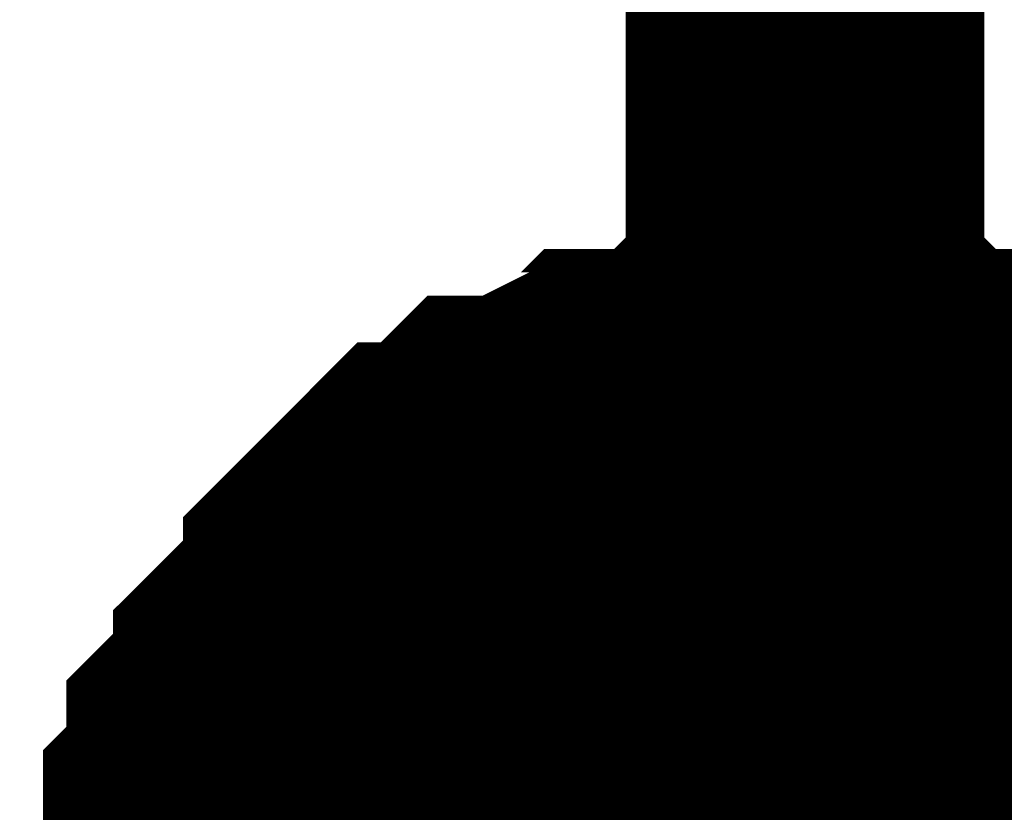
# Model space of a CAD drawing. Header units: inches. Extents: x 0 to 292, y 0 to 193.
# Tile 151 of 256: x 138.301 to 139.125, y 156.699 to 157.362. Entities that reach past the tile are written whole.
import ezdxf

# ---------------------------------------------------------------- set-up
doc = ezdxf.new("R2010")
doc.units = ezdxf.units.IN
doc.layers.add('Sheet', color=255, linetype='Continuous')

msp = doc.modelspace()

# ---------------------------------------------------------------- linework, layer by layer
at = {"layer": 'Sheet'}
for points in [[(138.95792, 156.53314, 0.29972, 0.29972, 0), (138.95792, 157.54668, 0.29972, 0.29972, 0)], [(138.45135, 156.53314, 0.29972, 0.29972, 0), (138.45135, 156.55263, 0.29972, 0.29972, 0), (138.45135, 156.59162, 0.29972, 0.29972, 0), (138.45135, 156.61111, 0.29972, 0.29972, 0), (138.47083, 156.6306, 0.29972, 0.29972, 0), (138.47083, 156.65009, 0.29972, 0.29972, 0), (138.47083, 156.68907, 0.29972, 0.29972, 0), (138.49031, 156.70856, 0.29972, 0.29972, 0), (138.49031, 156.72805, 0.29972, 0.29972, 0), (138.49031, 156.74754, 0.29972, 0.29972, 0), (138.5098, 156.76704, 0.29972, 0.29972, 0), (138.52928, 156.78653, 0.29972, 0.29972, 0), (138.52928, 156.80602, 0.29972, 0.29972, 0), (138.54877, 156.82551, 0.29972, 0.29972, 0), (138.56825, 156.845, 0.29972, 0.29972, 0), (138.58773, 156.86449, 0.29972, 0.29972, 0), (138.58773, 156.88398, 0.29972, 0.29972, 0), (138.60722, 156.90347, 0.29972, 0.29972, 0), (138.6267, 156.92296, 0.29972, 0.29972, 0), (138.64618, 156.94246, 0.29972, 0.29972, 0), (138.66567, 156.94246, 0.29972, 0.29972, 0), (138.68515, 156.96195, 0.29972, 0.29972, 0), (138.70464, 156.98144, 0.29972, 0.29972, 0), (138.72412, 156.98144, 0.29972, 0.29972, 0), (138.76309, 157.00093, 0.29972, 0.29972, 0), (138.78257, 157.00093, 0.29972, 0.29972, 0), (138.80205, 157.02042, 0.29972, 0.29972, 0), (138.82154, 157.02042, 0.29972, 0.29972, 0), (138.86051, 157.02042, 0.29972, 0.29972, 0), (138.87999, 157.03991, 0.29972, 0.29972, 0), (138.89947, 157.03991, 0.29972, 0.29972, 0), (138.93844, 157.03991, 0.29972, 0.29972, 0), (138.95792, 157.03991, 0.29972, 0.29972, 0)], [(138.45135, 156.53314, 0.29972, 0.29972, 0), (138.45135, 156.55263, 0.29972, 0.29972, 0), (138.45135, 156.59162, 0.29972, 0.29972, 0), (138.45135, 156.61111, 0.29972, 0.29972, 0), (138.47083, 156.6306, 0.29972, 0.29972, 0), (138.47083, 156.65009, 0.29972, 0.29972, 0), (138.47083, 156.68907, 0.29972, 0.29972, 0), (138.49031, 156.70856, 0.29972, 0.29972, 0), (138.49031, 156.72805, 0.29972, 0.29972, 0), (138.49031, 156.74754, 0.29972, 0.29972, 0), (138.5098, 156.76704, 0.29972, 0.29972, 0), (138.52928, 156.78653, 0.29972, 0.29972, 0), (138.52928, 156.80602, 0.29972, 0.29972, 0), (138.54877, 156.82551, 0.29972, 0.29972, 0), (138.56825, 156.845, 0.29972, 0.29972, 0), (138.58773, 156.86449, 0.29972, 0.29972, 0), (138.58773, 156.88398, 0.29972, 0.29972, 0), (138.60722, 156.90347, 0.29972, 0.29972, 0), (138.6267, 156.92296, 0.29972, 0.29972, 0), (138.64618, 156.94246, 0.29972, 0.29972, 0), (138.66567, 156.94246, 0.29972, 0.29972, 0), (138.68515, 156.96195, 0.29972, 0.29972, 0), (138.70464, 156.98144, 0.29972, 0.29972, 0), (138.72412, 156.98144, 0.29972, 0.29972, 0), (138.76309, 157.00093, 0.29972, 0.29972, 0), (138.78257, 157.00093, 0.29972, 0.29972, 0), (138.80205, 157.02042, 0.29972, 0.29972, 0), (138.82154, 157.02042, 0.29972, 0.29972, 0), (138.86051, 157.02042, 0.29972, 0.29972, 0), (138.87999, 157.03991, 0.29972, 0.29972, 0), (138.89947, 157.03991, 0.29972, 0.29972, 0), (138.93844, 157.03991, 0.29972, 0.29972, 0), (138.95792, 157.03991, 0.29972, 0.29972, 0)], [(138.45135, 156.53314, 0.29972, 0.29972, 0), (138.45135, 156.55263, 0.29972, 0.29972, 0), (138.45135, 156.59162, 0.29972, 0.29972, 0), (138.45135, 156.61111, 0.29972, 0.29972, 0), (138.47083, 156.6306, 0.29972, 0.29972, 0), (138.47083, 156.65009, 0.29972, 0.29972, 0), (138.47083, 156.68907, 0.29972, 0.29972, 0), (138.49031, 156.70856, 0.29972, 0.29972, 0), (138.49031, 156.72805, 0.29972, 0.29972, 0), (138.49031, 156.74754, 0.29972, 0.29972, 0), (138.5098, 156.76704, 0.29972, 0.29972, 0), (138.52928, 156.78653, 0.29972, 0.29972, 0), (138.52928, 156.80602, 0.29972, 0.29972, 0), (138.54877, 156.82551, 0.29972, 0.29972, 0), (138.56825, 156.845, 0.29972, 0.29972, 0), (138.58773, 156.86449, 0.29972, 0.29972, 0), (138.58773, 156.88398, 0.29972, 0.29972, 0), (138.60722, 156.90347, 0.29972, 0.29972, 0), (138.6267, 156.92296, 0.29972, 0.29972, 0), (138.64618, 156.94246, 0.29972, 0.29972, 0), (138.66567, 156.94246, 0.29972, 0.29972, 0), (138.68515, 156.96195, 0.29972, 0.29972, 0), (138.70464, 156.98144, 0.29972, 0.29972, 0), (138.72412, 156.98144, 0.29972, 0.29972, 0), (138.76309, 157.00093, 0.29972, 0.29972, 0), (138.78257, 157.00093, 0.29972, 0.29972, 0), (138.80205, 157.02042, 0.29972, 0.29972, 0), (138.82154, 157.02042, 0.29972, 0.29972, 0), (138.86051, 157.02042, 0.29972, 0.29972, 0), (138.87999, 157.03991, 0.29972, 0.29972, 0), (138.89947, 157.03991, 0.29972, 0.29972, 0), (138.93844, 157.03991, 0.29972, 0.29972, 0), (138.95792, 157.03991, 0.29972, 0.29972, 0)], [(138.45135, 156.53314, 0.29972, 0.29972, 0), (138.45135, 156.55263, 0.29972, 0.29972, 0), (138.45135, 156.59162, 0.29972, 0.29972, 0), (138.45135, 156.61111, 0.29972, 0.29972, 0), (138.47083, 156.6306, 0.29972, 0.29972, 0), (138.47083, 156.65009, 0.29972, 0.29972, 0), (138.47083, 156.68907, 0.29972, 0.29972, 0), (138.49031, 156.70856, 0.29972, 0.29972, 0), (138.49031, 156.72805, 0.29972, 0.29972, 0), (138.49031, 156.74754, 0.29972, 0.29972, 0), (138.5098, 156.76704, 0.29972, 0.29972, 0), (138.52928, 156.78653, 0.29972, 0.29972, 0), (138.52928, 156.80602, 0.29972, 0.29972, 0), (138.54877, 156.82551, 0.29972, 0.29972, 0), (138.56825, 156.845, 0.29972, 0.29972, 0), (138.58773, 156.86449, 0.29972, 0.29972, 0), (138.58773, 156.88398, 0.29972, 0.29972, 0), (138.60722, 156.90347, 0.29972, 0.29972, 0), (138.6267, 156.92296, 0.29972, 0.29972, 0), (138.64618, 156.94246, 0.29972, 0.29972, 0), (138.66567, 156.94246, 0.29972, 0.29972, 0), (138.68515, 156.96195, 0.29972, 0.29972, 0), (138.70464, 156.98144, 0.29972, 0.29972, 0), (138.72412, 156.98144, 0.29972, 0.29972, 0), (138.76309, 157.00093, 0.29972, 0.29972, 0), (138.78257, 157.00093, 0.29972, 0.29972, 0), (138.80205, 157.02042, 0.29972, 0.29972, 0), (138.82154, 157.02042, 0.29972, 0.29972, 0), (138.86051, 157.02042, 0.29972, 0.29972, 0), (138.87999, 157.03991, 0.29972, 0.29972, 0), (138.89947, 157.03991, 0.29972, 0.29972, 0), (138.93844, 157.03991, 0.29972, 0.29972, 0), (138.95792, 157.03991, 0.29972, 0.29972, 0)], [(138.95792, 157.03991, 0.29972, 0.29972, 0), (138.95792, 157.03991, 0.29972, 0.29972, 0)], [(138.95792, 157.03991, 0.29972, 0.29972, 0), (138.97741, 157.03991, 0.29972, 0.29972, 0), (139.01638, 157.03991, 0.29972, 0.29972, 0), (139.03586, 157.03991, 0.29972, 0.29972, 0), (139.05534, 157.02042, 0.29972, 0.29972, 0), (139.07483, 157.02042, 0.29972, 0.29972, 0), (139.11379, 157.02042, 0.29972, 0.29972, 0), (139.13328, 157.00093, 0.29972, 0.29972, 0), (139.15276, 157.00093, 0.29972, 0.29972, 0), (139.17225, 156.98144, 0.29972, 0.29972, 0), (139.19173, 156.98144, 0.29972, 0.29972, 0), (139.21121, 156.96195, 0.29972, 0.29972, 0), (139.2307, 156.94246, 0.29972, 0.29972, 0), (139.25018, 156.94246, 0.29972, 0.29972, 0), (139.26966, 156.92296, 0.29972, 0.29972, 0), (139.28915, 156.90347, 0.29972, 0.29972, 0)], [(138.95792, 157.03991, 0.29972, 0.29972, 0), (138.95792, 157.03991, 0.29972, 0.29972, 0)], [(138.95792, 157.03991, 0.29972, 0.29972, 0), (138.97741, 157.03991, 0.29972, 0.29972, 0), (139.01638, 157.03991, 0.29972, 0.29972, 0), (139.03586, 157.03991, 0.29972, 0.29972, 0), (139.05534, 157.02042, 0.29972, 0.29972, 0), (139.07483, 157.02042, 0.29972, 0.29972, 0), (139.11379, 157.02042, 0.29972, 0.29972, 0), (139.13328, 157.00093, 0.29972, 0.29972, 0), (139.15276, 157.00093, 0.29972, 0.29972, 0), (139.17225, 156.98144, 0.29972, 0.29972, 0), (139.19173, 156.98144, 0.29972, 0.29972, 0), (139.21121, 156.96195, 0.29972, 0.29972, 0), (139.2307, 156.94246, 0.29972, 0.29972, 0), (139.25018, 156.94246, 0.29972, 0.29972, 0), (139.26966, 156.92296, 0.29972, 0.29972, 0), (139.28915, 156.90347, 0.29972, 0.29972, 0)], [(138.95792, 157.03991, 0.29972, 0.29972, 0), (138.95792, 157.03991, 0.29972, 0.29972, 0)], [(138.95792, 157.03991, 0.29972, 0.29972, 0), (138.97741, 157.03991, 0.29972, 0.29972, 0), (139.01638, 157.03991, 0.29972, 0.29972, 0), (139.03586, 157.03991, 0.29972, 0.29972, 0), (139.05534, 157.02042, 0.29972, 0.29972, 0), (139.07483, 157.02042, 0.29972, 0.29972, 0), (139.11379, 157.02042, 0.29972, 0.29972, 0), (139.13328, 157.00093, 0.29972, 0.29972, 0), (139.15276, 157.00093, 0.29972, 0.29972, 0), (139.17225, 156.98144, 0.29972, 0.29972, 0), (139.19173, 156.98144, 0.29972, 0.29972, 0), (139.21121, 156.96195, 0.29972, 0.29972, 0), (139.2307, 156.94246, 0.29972, 0.29972, 0), (139.25018, 156.94246, 0.29972, 0.29972, 0), (139.26966, 156.92296, 0.29972, 0.29972, 0), (139.28915, 156.90347, 0.29972, 0.29972, 0)], [(138.95792, 157.03991, 0.29972, 0.29972, 0), (138.95792, 157.03991, 0.29972, 0.29972, 0)], [(138.95792, 157.03991, 0.29972, 0.29972, 0), (138.97741, 157.03991, 0.29972, 0.29972, 0), (139.01638, 157.03991, 0.29972, 0.29972, 0), (139.03586, 157.03991, 0.29972, 0.29972, 0), (139.05534, 157.02042, 0.29972, 0.29972, 0), (139.07483, 157.02042, 0.29972, 0.29972, 0), (139.11379, 157.02042, 0.29972, 0.29972, 0), (139.13328, 157.00093, 0.29972, 0.29972, 0), (139.15276, 157.00093, 0.29972, 0.29972, 0), (139.17225, 156.98144, 0.29972, 0.29972, 0), (139.19173, 156.98144, 0.29972, 0.29972, 0), (139.21121, 156.96195, 0.29972, 0.29972, 0), (139.2307, 156.94246, 0.29972, 0.29972, 0), (139.25018, 156.94246, 0.29972, 0.29972, 0), (139.26966, 156.92296, 0.29972, 0.29972, 0), (139.28915, 156.90347, 0.29972, 0.29972, 0)], [(138.45135, 156.53314, 0.29972, 0.29972, 0), (138.47083, 156.55263, 0.29972, 0.29972, 0), (138.47083, 156.57212, 0.29972, 0.29972, 0), (138.47083, 156.61111, 0.29972, 0.29972, 0), (138.49031, 156.6306, 0.29972, 0.29972, 0), (138.49031, 156.65009, 0.29972, 0.29972, 0), (138.49031, 156.66958, 0.29972, 0.29972, 0), (138.5098, 156.68907, 0.29972, 0.29972, 0), (138.52928, 156.70856, 0.29972, 0.29972, 0), (138.52928, 156.72805, 0.29972, 0.29972, 0), (138.54877, 156.74754, 0.29972, 0.29972, 0), (138.56825, 156.76704, 0.29972, 0.29972, 0), (138.58773, 156.78653, 0.29972, 0.29972, 0), (138.58773, 156.80602, 0.29972, 0.29972, 0), (138.60722, 156.82551, 0.29972, 0.29972, 0), (138.6267, 156.845, 0.29972, 0.29972, 0), (138.64618, 156.86449, 0.29972, 0.29972, 0), (138.66567, 156.86449, 0.29972, 0.29972, 0), (138.68515, 156.88398, 0.29972, 0.29972, 0), (138.70464, 156.90347, 0.29972, 0.29972, 0), (138.72412, 156.90347, 0.29972, 0.29972, 0), (138.76309, 156.92296, 0.29972, 0.29972, 0), (138.78257, 156.92296, 0.29972, 0.29972, 0), (138.80205, 156.94246, 0.29972, 0.29972, 0), (138.82154, 156.94246, 0.29972, 0.29972, 0), (138.86051, 156.94246, 0.29972, 0.29972, 0), (138.87999, 156.96195, 0.29972, 0.29972, 0), (138.89947, 156.96195, 0.29972, 0.29972, 0), (138.93844, 156.96195, 0.29972, 0.29972, 0), (138.95792, 156.96195, 0.29972, 0.29972, 0)], [(138.45135, 156.53314, 0.29972, 0.29972, 0), (138.47083, 156.55263, 0.29972, 0.29972, 0), (138.47083, 156.57212, 0.29972, 0.29972, 0), (138.47083, 156.61111, 0.29972, 0.29972, 0), (138.49031, 156.6306, 0.29972, 0.29972, 0), (138.49031, 156.65009, 0.29972, 0.29972, 0), (138.49031, 156.66958, 0.29972, 0.29972, 0), (138.5098, 156.68907, 0.29972, 0.29972, 0), (138.52928, 156.70856, 0.29972, 0.29972, 0), (138.52928, 156.72805, 0.29972, 0.29972, 0), (138.54877, 156.74754, 0.29972, 0.29972, 0), (138.56825, 156.76704, 0.29972, 0.29972, 0), (138.58773, 156.78653, 0.29972, 0.29972, 0), (138.58773, 156.80602, 0.29972, 0.29972, 0), (138.60722, 156.82551, 0.29972, 0.29972, 0), (138.6267, 156.845, 0.29972, 0.29972, 0), (138.64618, 156.86449, 0.29972, 0.29972, 0), (138.66567, 156.86449, 0.29972, 0.29972, 0), (138.68515, 156.88398, 0.29972, 0.29972, 0), (138.70464, 156.90347, 0.29972, 0.29972, 0), (138.72412, 156.90347, 0.29972, 0.29972, 0), (138.76309, 156.92296, 0.29972, 0.29972, 0), (138.78257, 156.92296, 0.29972, 0.29972, 0), (138.80205, 156.94246, 0.29972, 0.29972, 0), (138.82154, 156.94246, 0.29972, 0.29972, 0), (138.86051, 156.94246, 0.29972, 0.29972, 0), (138.87999, 156.96195, 0.29972, 0.29972, 0), (138.89947, 156.96195, 0.29972, 0.29972, 0), (138.93844, 156.96195, 0.29972, 0.29972, 0), (138.95792, 156.96195, 0.29972, 0.29972, 0)], [(138.45135, 156.53314, 0.29972, 0.29972, 0), (138.47083, 156.55263, 0.29972, 0.29972, 0), (138.47083, 156.57212, 0.29972, 0.29972, 0), (138.47083, 156.61111, 0.29972, 0.29972, 0), (138.49031, 156.6306, 0.29972, 0.29972, 0), (138.49031, 156.65009, 0.29972, 0.29972, 0), (138.49031, 156.66958, 0.29972, 0.29972, 0), (138.5098, 156.68907, 0.29972, 0.29972, 0), (138.52928, 156.70856, 0.29972, 0.29972, 0), (138.52928, 156.72805, 0.29972, 0.29972, 0), (138.54877, 156.74754, 0.29972, 0.29972, 0), (138.56825, 156.76704, 0.29972, 0.29972, 0), (138.58773, 156.78653, 0.29972, 0.29972, 0), (138.58773, 156.80602, 0.29972, 0.29972, 0), (138.60722, 156.82551, 0.29972, 0.29972, 0), (138.6267, 156.845, 0.29972, 0.29972, 0), (138.64618, 156.86449, 0.29972, 0.29972, 0), (138.66567, 156.86449, 0.29972, 0.29972, 0), (138.68515, 156.88398, 0.29972, 0.29972, 0), (138.70464, 156.90347, 0.29972, 0.29972, 0), (138.72412, 156.90347, 0.29972, 0.29972, 0), (138.76309, 156.92296, 0.29972, 0.29972, 0), (138.78257, 156.92296, 0.29972, 0.29972, 0), (138.80205, 156.94246, 0.29972, 0.29972, 0), (138.82154, 156.94246, 0.29972, 0.29972, 0), (138.86051, 156.94246, 0.29972, 0.29972, 0), (138.87999, 156.96195, 0.29972, 0.29972, 0), (138.89947, 156.96195, 0.29972, 0.29972, 0), (138.93844, 156.96195, 0.29972, 0.29972, 0), (138.95792, 156.96195, 0.29972, 0.29972, 0)], [(138.45135, 156.53314, 0.29972, 0.29972, 0), (138.47083, 156.55263, 0.29972, 0.29972, 0), (138.47083, 156.57212, 0.29972, 0.29972, 0), (138.47083, 156.61111, 0.29972, 0.29972, 0), (138.49031, 156.6306, 0.29972, 0.29972, 0), (138.49031, 156.65009, 0.29972, 0.29972, 0), (138.49031, 156.66958, 0.29972, 0.29972, 0), (138.5098, 156.68907, 0.29972, 0.29972, 0), (138.52928, 156.70856, 0.29972, 0.29972, 0), (138.52928, 156.72805, 0.29972, 0.29972, 0), (138.54877, 156.74754, 0.29972, 0.29972, 0), (138.56825, 156.76704, 0.29972, 0.29972, 0), (138.58773, 156.78653, 0.29972, 0.29972, 0), (138.58773, 156.80602, 0.29972, 0.29972, 0), (138.60722, 156.82551, 0.29972, 0.29972, 0), (138.6267, 156.845, 0.29972, 0.29972, 0), (138.64618, 156.86449, 0.29972, 0.29972, 0), (138.66567, 156.86449, 0.29972, 0.29972, 0), (138.68515, 156.88398, 0.29972, 0.29972, 0), (138.70464, 156.90347, 0.29972, 0.29972, 0), (138.72412, 156.90347, 0.29972, 0.29972, 0), (138.76309, 156.92296, 0.29972, 0.29972, 0), (138.78257, 156.92296, 0.29972, 0.29972, 0), (138.80205, 156.94246, 0.29972, 0.29972, 0), (138.82154, 156.94246, 0.29972, 0.29972, 0), (138.86051, 156.94246, 0.29972, 0.29972, 0), (138.87999, 156.96195, 0.29972, 0.29972, 0), (138.89947, 156.96195, 0.29972, 0.29972, 0), (138.93844, 156.96195, 0.29972, 0.29972, 0), (138.95792, 156.96195, 0.29972, 0.29972, 0)], [(138.95792, 156.96195, 0.29972, 0.29972, 0), (138.95792, 156.96195, 0.29972, 0.29972, 0)], [(138.95792, 156.96195, 0.29972, 0.29972, 0), (138.97741, 156.96195, 0.29972, 0.29972, 0), (139.01638, 156.96195, 0.29972, 0.29972, 0), (139.03586, 156.96195, 0.29972, 0.29972, 0), (139.05534, 156.94246, 0.29972, 0.29972, 0), (139.07483, 156.94246, 0.29972, 0.29972, 0), (139.11379, 156.94246, 0.29972, 0.29972, 0), (139.13328, 156.92296, 0.29972, 0.29972, 0), (139.15276, 156.92296, 0.29972, 0.29972, 0), (139.17225, 156.90347, 0.29972, 0.29972, 0), (139.19173, 156.90347, 0.29972, 0.29972, 0), (139.21121, 156.88398, 0.29972, 0.29972, 0), (139.2307, 156.86449, 0.29972, 0.29972, 0), (139.25018, 156.86449, 0.29972, 0.29972, 0), (139.26966, 156.845, 0.29972, 0.29972, 0), (139.28915, 156.82551, 0.29972, 0.29972, 0)], [(138.95792, 156.96195, 0.29972, 0.29972, 0), (138.95792, 156.96195, 0.29972, 0.29972, 0)], [(138.95792, 156.96195, 0.29972, 0.29972, 0), (138.97741, 156.96195, 0.29972, 0.29972, 0), (139.01638, 156.96195, 0.29972, 0.29972, 0), (139.03586, 156.96195, 0.29972, 0.29972, 0), (139.05534, 156.94246, 0.29972, 0.29972, 0), (139.07483, 156.94246, 0.29972, 0.29972, 0), (139.11379, 156.94246, 0.29972, 0.29972, 0), (139.13328, 156.92296, 0.29972, 0.29972, 0), (139.15276, 156.92296, 0.29972, 0.29972, 0), (139.17225, 156.90347, 0.29972, 0.29972, 0), (139.19173, 156.90347, 0.29972, 0.29972, 0), (139.21121, 156.88398, 0.29972, 0.29972, 0), (139.2307, 156.86449, 0.29972, 0.29972, 0), (139.25018, 156.86449, 0.29972, 0.29972, 0), (139.26966, 156.845, 0.29972, 0.29972, 0), (139.28915, 156.82551, 0.29972, 0.29972, 0)], [(138.95792, 156.96195, 0.29972, 0.29972, 0), (138.95792, 156.96195, 0.29972, 0.29972, 0)], [(138.95792, 156.96195, 0.29972, 0.29972, 0), (138.97741, 156.96195, 0.29972, 0.29972, 0), (139.01638, 156.96195, 0.29972, 0.29972, 0), (139.03586, 156.96195, 0.29972, 0.29972, 0), (139.05534, 156.94246, 0.29972, 0.29972, 0), (139.07483, 156.94246, 0.29972, 0.29972, 0), (139.11379, 156.94246, 0.29972, 0.29972, 0), (139.13328, 156.92296, 0.29972, 0.29972, 0), (139.15276, 156.92296, 0.29972, 0.29972, 0), (139.17225, 156.90347, 0.29972, 0.29972, 0), (139.19173, 156.90347, 0.29972, 0.29972, 0), (139.21121, 156.88398, 0.29972, 0.29972, 0), (139.2307, 156.86449, 0.29972, 0.29972, 0), (139.25018, 156.86449, 0.29972, 0.29972, 0), (139.26966, 156.845, 0.29972, 0.29972, 0), (139.28915, 156.82551, 0.29972, 0.29972, 0)], [(138.95792, 156.96195, 0.29972, 0.29972, 0), (138.95792, 156.96195, 0.29972, 0.29972, 0)], [(138.95792, 156.96195, 0.29972, 0.29972, 0), (138.97741, 156.96195, 0.29972, 0.29972, 0), (139.01638, 156.96195, 0.29972, 0.29972, 0), (139.03586, 156.96195, 0.29972, 0.29972, 0), (139.05534, 156.94246, 0.29972, 0.29972, 0), (139.07483, 156.94246, 0.29972, 0.29972, 0), (139.11379, 156.94246, 0.29972, 0.29972, 0), (139.13328, 156.92296, 0.29972, 0.29972, 0), (139.15276, 156.92296, 0.29972, 0.29972, 0), (139.17225, 156.90347, 0.29972, 0.29972, 0), (139.19173, 156.90347, 0.29972, 0.29972, 0), (139.21121, 156.88398, 0.29972, 0.29972, 0), (139.2307, 156.86449, 0.29972, 0.29972, 0), (139.25018, 156.86449, 0.29972, 0.29972, 0), (139.26966, 156.845, 0.29972, 0.29972, 0), (139.28915, 156.82551, 0.29972, 0.29972, 0)], [(138.47083, 156.6306, 0.09906, 0.09906, 0), (138.47083, 156.65009, 0.09906, 0.09906, 0), (138.47083, 156.68907, 0.09906, 0.09906, 0), (138.49031, 156.70856, 0.09906, 0.09906, 0), (138.49031, 156.72805, 0.09906, 0.09906, 0), (138.49031, 156.74754, 0.09906, 0.09906, 0), (138.5098, 156.76704, 0.09906, 0.09906, 0), (138.52928, 156.78653, 0.09906, 0.09906, 0), (138.52928, 156.80602, 0.09906, 0.09906, 0), (138.54877, 156.82551, 0.09906, 0.09906, 0), (138.56825, 156.845, 0.09906, 0.09906, 0), (138.58773, 156.86449, 0.09906, 0.09906, 0), (138.58773, 156.88398, 0.09906, 0.09906, 0), (138.60722, 156.90347, 0.09906, 0.09906, 0), (138.6267, 156.92296, 0.09906, 0.09906, 0), (138.64618, 156.94246, 0.09906, 0.09906, 0), (138.66567, 156.94246, 0.09906, 0.09906, 0), (138.68515, 156.96195, 0.09906, 0.09906, 0), (138.70464, 156.98144, 0.09906, 0.09906, 0), (138.72412, 156.98144, 0.09906, 0.09906, 0), (138.76309, 157.00093, 0.09906, 0.09906, 0), (138.78257, 157.00093, 0.09906, 0.09906, 0), (138.80205, 157.02042, 0.09906, 0.09906, 0), (138.82154, 157.02042, 0.09906, 0.09906, 0), (138.86051, 157.02042, 0.09906, 0.09906, 0), (138.87999, 157.03991, 0.09906, 0.09906, 0), (138.89947, 157.03991, 0.09906, 0.09906, 0), (138.93844, 157.03991, 0.09906, 0.09906, 0), (138.95792, 157.03991, 0.09906, 0.09906, 0)], [(138.47083, 156.6306, 0.09906, 0.09906, 0), (138.47083, 156.65009, 0.09906, 0.09906, 0), (138.47083, 156.68907, 0.09906, 0.09906, 0), (138.49031, 156.70856, 0.09906, 0.09906, 0), (138.49031, 156.72805, 0.09906, 0.09906, 0), (138.49031, 156.74754, 0.09906, 0.09906, 0), (138.5098, 156.76704, 0.09906, 0.09906, 0), (138.52928, 156.78653, 0.09906, 0.09906, 0), (138.52928, 156.80602, 0.09906, 0.09906, 0), (138.54877, 156.82551, 0.09906, 0.09906, 0), (138.56825, 156.845, 0.09906, 0.09906, 0), (138.58773, 156.86449, 0.09906, 0.09906, 0), (138.58773, 156.88398, 0.09906, 0.09906, 0), (138.60722, 156.90347, 0.09906, 0.09906, 0), (138.6267, 156.92296, 0.09906, 0.09906, 0), (138.64618, 156.94246, 0.09906, 0.09906, 0), (138.66567, 156.94246, 0.09906, 0.09906, 0), (138.68515, 156.96195, 0.09906, 0.09906, 0), (138.70464, 156.98144, 0.09906, 0.09906, 0), (138.72412, 156.98144, 0.09906, 0.09906, 0), (138.76309, 157.00093, 0.09906, 0.09906, 0), (138.78257, 157.00093, 0.09906, 0.09906, 0), (138.80205, 157.02042, 0.09906, 0.09906, 0), (138.82154, 157.02042, 0.09906, 0.09906, 0), (138.86051, 157.02042, 0.09906, 0.09906, 0), (138.87999, 157.03991, 0.09906, 0.09906, 0), (138.89947, 157.03991, 0.09906, 0.09906, 0), (138.93844, 157.03991, 0.09906, 0.09906, 0), (138.95792, 157.03991, 0.09906, 0.09906, 0)], [(138.47083, 156.6306, 0.09906, 0.09906, 0), (138.47083, 156.65009, 0.09906, 0.09906, 0), (138.47083, 156.68907, 0.09906, 0.09906, 0), (138.49031, 156.70856, 0.09906, 0.09906, 0), (138.49031, 156.72805, 0.09906, 0.09906, 0), (138.49031, 156.74754, 0.09906, 0.09906, 0), (138.5098, 156.76704, 0.09906, 0.09906, 0), (138.52928, 156.78653, 0.09906, 0.09906, 0), (138.52928, 156.80602, 0.09906, 0.09906, 0), (138.54877, 156.82551, 0.09906, 0.09906, 0), (138.56825, 156.845, 0.09906, 0.09906, 0), (138.58773, 156.86449, 0.09906, 0.09906, 0), (138.58773, 156.88398, 0.09906, 0.09906, 0), (138.60722, 156.90347, 0.09906, 0.09906, 0), (138.6267, 156.92296, 0.09906, 0.09906, 0), (138.64618, 156.94246, 0.09906, 0.09906, 0), (138.66567, 156.94246, 0.09906, 0.09906, 0), (138.68515, 156.96195, 0.09906, 0.09906, 0), (138.70464, 156.98144, 0.09906, 0.09906, 0), (138.72412, 156.98144, 0.09906, 0.09906, 0), (138.76309, 157.00093, 0.09906, 0.09906, 0), (138.78257, 157.00093, 0.09906, 0.09906, 0), (138.80205, 157.02042, 0.09906, 0.09906, 0), (138.82154, 157.02042, 0.09906, 0.09906, 0), (138.86051, 157.02042, 0.09906, 0.09906, 0), (138.87999, 157.03991, 0.09906, 0.09906, 0), (138.89947, 157.03991, 0.09906, 0.09906, 0), (138.93844, 157.03991, 0.09906, 0.09906, 0), (138.95792, 157.03991, 0.09906, 0.09906, 0)], [(138.47083, 156.6306, 0.09906, 0.09906, 0), (138.47083, 156.65009, 0.09906, 0.09906, 0), (138.47083, 156.68907, 0.09906, 0.09906, 0), (138.49031, 156.70856, 0.09906, 0.09906, 0), (138.49031, 156.72805, 0.09906, 0.09906, 0), (138.49031, 156.74754, 0.09906, 0.09906, 0), (138.5098, 156.76704, 0.09906, 0.09906, 0), (138.52928, 156.78653, 0.09906, 0.09906, 0), (138.52928, 156.80602, 0.09906, 0.09906, 0), (138.54877, 156.82551, 0.09906, 0.09906, 0), (138.56825, 156.845, 0.09906, 0.09906, 0), (138.58773, 156.86449, 0.09906, 0.09906, 0), (138.58773, 156.88398, 0.09906, 0.09906, 0), (138.60722, 156.90347, 0.09906, 0.09906, 0), (138.6267, 156.92296, 0.09906, 0.09906, 0), (138.64618, 156.94246, 0.09906, 0.09906, 0), (138.66567, 156.94246, 0.09906, 0.09906, 0), (138.68515, 156.96195, 0.09906, 0.09906, 0), (138.70464, 156.98144, 0.09906, 0.09906, 0), (138.72412, 156.98144, 0.09906, 0.09906, 0), (138.76309, 157.00093, 0.09906, 0.09906, 0), (138.78257, 157.00093, 0.09906, 0.09906, 0), (138.80205, 157.02042, 0.09906, 0.09906, 0), (138.82154, 157.02042, 0.09906, 0.09906, 0), (138.86051, 157.02042, 0.09906, 0.09906, 0), (138.87999, 157.03991, 0.09906, 0.09906, 0), (138.89947, 157.03991, 0.09906, 0.09906, 0), (138.93844, 157.03991, 0.09906, 0.09906, 0), (138.95792, 157.03991, 0.09906, 0.09906, 0)], [(138.95792, 157.03991, 0.09906, 0.09906, 0), (138.95792, 157.03991, 0.09906, 0.09906, 0)], [(138.95792, 157.03991, 0.09906, 0.09906, 0), (138.97741, 157.03991, 0.09906, 0.09906, 0), (139.01638, 157.03991, 0.09906, 0.09906, 0), (139.03586, 157.03991, 0.09906, 0.09906, 0), (139.05534, 157.02042, 0.09906, 0.09906, 0), (139.07483, 157.02042, 0.09906, 0.09906, 0), (139.11379, 157.02042, 0.09906, 0.09906, 0), (139.13328, 157.00093, 0.09906, 0.09906, 0), (139.15276, 157.00093, 0.09906, 0.09906, 0), (139.17225, 156.98144, 0.09906, 0.09906, 0), (139.19173, 156.98144, 0.09906, 0.09906, 0)], [(138.95792, 157.03991, 0.09906, 0.09906, 0), (138.95792, 157.03991, 0.09906, 0.09906, 0)], [(138.95792, 157.03991, 0.09906, 0.09906, 0), (138.97741, 157.03991, 0.09906, 0.09906, 0), (139.01638, 157.03991, 0.09906, 0.09906, 0), (139.03586, 157.03991, 0.09906, 0.09906, 0), (139.05534, 157.02042, 0.09906, 0.09906, 0), (139.07483, 157.02042, 0.09906, 0.09906, 0), (139.11379, 157.02042, 0.09906, 0.09906, 0), (139.13328, 157.00093, 0.09906, 0.09906, 0), (139.15276, 157.00093, 0.09906, 0.09906, 0), (139.17225, 156.98144, 0.09906, 0.09906, 0), (139.19173, 156.98144, 0.09906, 0.09906, 0)], [(138.95792, 157.03991, 0.09906, 0.09906, 0), (138.95792, 157.03991, 0.09906, 0.09906, 0)], [(138.95792, 157.03991, 0.09906, 0.09906, 0), (138.97741, 157.03991, 0.09906, 0.09906, 0), (139.01638, 157.03991, 0.09906, 0.09906, 0), (139.03586, 157.03991, 0.09906, 0.09906, 0), (139.05534, 157.02042, 0.09906, 0.09906, 0), (139.07483, 157.02042, 0.09906, 0.09906, 0), (139.11379, 157.02042, 0.09906, 0.09906, 0), (139.13328, 157.00093, 0.09906, 0.09906, 0), (139.15276, 157.00093, 0.09906, 0.09906, 0), (139.17225, 156.98144, 0.09906, 0.09906, 0), (139.19173, 156.98144, 0.09906, 0.09906, 0)], [(138.95792, 157.03991, 0.09906, 0.09906, 0), (138.95792, 157.03991, 0.09906, 0.09906, 0)], [(138.95792, 157.03991, 0.09906, 0.09906, 0), (138.97741, 157.03991, 0.09906, 0.09906, 0), (139.01638, 157.03991, 0.09906, 0.09906, 0), (139.03586, 157.03991, 0.09906, 0.09906, 0), (139.05534, 157.02042, 0.09906, 0.09906, 0), (139.07483, 157.02042, 0.09906, 0.09906, 0), (139.11379, 157.02042, 0.09906, 0.09906, 0), (139.13328, 157.00093, 0.09906, 0.09906, 0), (139.15276, 157.00093, 0.09906, 0.09906, 0), (139.17225, 156.98144, 0.09906, 0.09906, 0), (139.19173, 156.98144, 0.09906, 0.09906, 0)], [(138.49031, 156.6306, 0.09906, 0.09906, 0), (138.49031, 156.65009, 0.09906, 0.09906, 0), (138.49031, 156.66958, 0.09906, 0.09906, 0), (138.5098, 156.68907, 0.09906, 0.09906, 0), (138.52928, 156.70856, 0.09906, 0.09906, 0), (138.52928, 156.72805, 0.09906, 0.09906, 0), (138.54877, 156.74754, 0.09906, 0.09906, 0), (138.56825, 156.76704, 0.09906, 0.09906, 0), (138.58773, 156.78653, 0.09906, 0.09906, 0), (138.58773, 156.80602, 0.09906, 0.09906, 0), (138.60722, 156.82551, 0.09906, 0.09906, 0), (138.6267, 156.845, 0.09906, 0.09906, 0), (138.64618, 156.86449, 0.09906, 0.09906, 0), (138.66567, 156.86449, 0.09906, 0.09906, 0), (138.68515, 156.88398, 0.09906, 0.09906, 0), (138.70464, 156.90347, 0.09906, 0.09906, 0), (138.72412, 156.90347, 0.09906, 0.09906, 0), (138.76309, 156.92296, 0.09906, 0.09906, 0), (138.78257, 156.92296, 0.09906, 0.09906, 0), (138.80205, 156.94246, 0.09906, 0.09906, 0), (138.82154, 156.94246, 0.09906, 0.09906, 0), (138.86051, 156.94246, 0.09906, 0.09906, 0), (138.87999, 156.96195, 0.09906, 0.09906, 0), (138.89947, 156.96195, 0.09906, 0.09906, 0), (138.93844, 156.96195, 0.09906, 0.09906, 0), (138.95792, 156.96195, 0.09906, 0.09906, 0)], [(138.49031, 156.6306, 0.09906, 0.09906, 0), (138.49031, 156.65009, 0.09906, 0.09906, 0), (138.49031, 156.66958, 0.09906, 0.09906, 0), (138.5098, 156.68907, 0.09906, 0.09906, 0), (138.52928, 156.70856, 0.09906, 0.09906, 0), (138.52928, 156.72805, 0.09906, 0.09906, 0), (138.54877, 156.74754, 0.09906, 0.09906, 0), (138.56825, 156.76704, 0.09906, 0.09906, 0), (138.58773, 156.78653, 0.09906, 0.09906, 0), (138.58773, 156.80602, 0.09906, 0.09906, 0), (138.60722, 156.82551, 0.09906, 0.09906, 0), (138.6267, 156.845, 0.09906, 0.09906, 0), (138.64618, 156.86449, 0.09906, 0.09906, 0), (138.66567, 156.86449, 0.09906, 0.09906, 0), (138.68515, 156.88398, 0.09906, 0.09906, 0), (138.70464, 156.90347, 0.09906, 0.09906, 0), (138.72412, 156.90347, 0.09906, 0.09906, 0), (138.76309, 156.92296, 0.09906, 0.09906, 0), (138.78257, 156.92296, 0.09906, 0.09906, 0), (138.80205, 156.94246, 0.09906, 0.09906, 0), (138.82154, 156.94246, 0.09906, 0.09906, 0), (138.86051, 156.94246, 0.09906, 0.09906, 0), (138.87999, 156.96195, 0.09906, 0.09906, 0), (138.89947, 156.96195, 0.09906, 0.09906, 0), (138.93844, 156.96195, 0.09906, 0.09906, 0), (138.95792, 156.96195, 0.09906, 0.09906, 0)], [(138.49031, 156.6306, 0.09906, 0.09906, 0), (138.49031, 156.65009, 0.09906, 0.09906, 0), (138.49031, 156.66958, 0.09906, 0.09906, 0), (138.5098, 156.68907, 0.09906, 0.09906, 0), (138.52928, 156.70856, 0.09906, 0.09906, 0), (138.52928, 156.72805, 0.09906, 0.09906, 0), (138.54877, 156.74754, 0.09906, 0.09906, 0), (138.56825, 156.76704, 0.09906, 0.09906, 0), (138.58773, 156.78653, 0.09906, 0.09906, 0), (138.58773, 156.80602, 0.09906, 0.09906, 0), (138.60722, 156.82551, 0.09906, 0.09906, 0), (138.6267, 156.845, 0.09906, 0.09906, 0), (138.64618, 156.86449, 0.09906, 0.09906, 0), (138.66567, 156.86449, 0.09906, 0.09906, 0), (138.68515, 156.88398, 0.09906, 0.09906, 0), (138.70464, 156.90347, 0.09906, 0.09906, 0), (138.72412, 156.90347, 0.09906, 0.09906, 0), (138.76309, 156.92296, 0.09906, 0.09906, 0), (138.78257, 156.92296, 0.09906, 0.09906, 0), (138.80205, 156.94246, 0.09906, 0.09906, 0), (138.82154, 156.94246, 0.09906, 0.09906, 0), (138.86051, 156.94246, 0.09906, 0.09906, 0), (138.87999, 156.96195, 0.09906, 0.09906, 0), (138.89947, 156.96195, 0.09906, 0.09906, 0), (138.93844, 156.96195, 0.09906, 0.09906, 0), (138.95792, 156.96195, 0.09906, 0.09906, 0)], [(138.49031, 156.6306, 0.09906, 0.09906, 0), (138.49031, 156.65009, 0.09906, 0.09906, 0), (138.49031, 156.66958, 0.09906, 0.09906, 0), (138.5098, 156.68907, 0.09906, 0.09906, 0), (138.52928, 156.70856, 0.09906, 0.09906, 0), (138.52928, 156.72805, 0.09906, 0.09906, 0), (138.54877, 156.74754, 0.09906, 0.09906, 0), (138.56825, 156.76704, 0.09906, 0.09906, 0), (138.58773, 156.78653, 0.09906, 0.09906, 0), (138.58773, 156.80602, 0.09906, 0.09906, 0), (138.60722, 156.82551, 0.09906, 0.09906, 0), (138.6267, 156.845, 0.09906, 0.09906, 0), (138.64618, 156.86449, 0.09906, 0.09906, 0), (138.66567, 156.86449, 0.09906, 0.09906, 0), (138.68515, 156.88398, 0.09906, 0.09906, 0), (138.70464, 156.90347, 0.09906, 0.09906, 0), (138.72412, 156.90347, 0.09906, 0.09906, 0), (138.76309, 156.92296, 0.09906, 0.09906, 0), (138.78257, 156.92296, 0.09906, 0.09906, 0), (138.80205, 156.94246, 0.09906, 0.09906, 0), (138.82154, 156.94246, 0.09906, 0.09906, 0), (138.86051, 156.94246, 0.09906, 0.09906, 0), (138.87999, 156.96195, 0.09906, 0.09906, 0), (138.89947, 156.96195, 0.09906, 0.09906, 0), (138.93844, 156.96195, 0.09906, 0.09906, 0), (138.95792, 156.96195, 0.09906, 0.09906, 0)], [(138.95792, 156.96195, 0.09906, 0.09906, 0), (138.95792, 156.96195, 0.09906, 0.09906, 0)], [(138.95792, 156.96195, 0.09906, 0.09906, 0), (138.97741, 156.96195, 0.09906, 0.09906, 0), (139.01638, 156.96195, 0.09906, 0.09906, 0), (139.03586, 156.96195, 0.09906, 0.09906, 0), (139.05534, 156.94246, 0.09906, 0.09906, 0), (139.07483, 156.94246, 0.09906, 0.09906, 0), (139.11379, 156.94246, 0.09906, 0.09906, 0), (139.13328, 156.92296, 0.09906, 0.09906, 0), (139.15276, 156.92296, 0.09906, 0.09906, 0), (139.17225, 156.90347, 0.09906, 0.09906, 0), (139.19173, 156.90347, 0.09906, 0.09906, 0)], [(138.95792, 156.96195, 0.09906, 0.09906, 0), (138.95792, 156.96195, 0.09906, 0.09906, 0)], [(138.95792, 156.96195, 0.09906, 0.09906, 0), (138.97741, 156.96195, 0.09906, 0.09906, 0), (139.01638, 156.96195, 0.09906, 0.09906, 0), (139.03586, 156.96195, 0.09906, 0.09906, 0), (139.05534, 156.94246, 0.09906, 0.09906, 0), (139.07483, 156.94246, 0.09906, 0.09906, 0), (139.11379, 156.94246, 0.09906, 0.09906, 0), (139.13328, 156.92296, 0.09906, 0.09906, 0), (139.15276, 156.92296, 0.09906, 0.09906, 0), (139.17225, 156.90347, 0.09906, 0.09906, 0), (139.19173, 156.90347, 0.09906, 0.09906, 0)], [(138.95792, 156.96195, 0.09906, 0.09906, 0), (138.95792, 156.96195, 0.09906, 0.09906, 0)], [(138.95792, 156.96195, 0.09906, 0.09906, 0), (138.97741, 156.96195, 0.09906, 0.09906, 0), (139.01638, 156.96195, 0.09906, 0.09906, 0), (139.03586, 156.96195, 0.09906, 0.09906, 0), (139.05534, 156.94246, 0.09906, 0.09906, 0), (139.07483, 156.94246, 0.09906, 0.09906, 0), (139.11379, 156.94246, 0.09906, 0.09906, 0), (139.13328, 156.92296, 0.09906, 0.09906, 0), (139.15276, 156.92296, 0.09906, 0.09906, 0), (139.17225, 156.90347, 0.09906, 0.09906, 0), (139.19173, 156.90347, 0.09906, 0.09906, 0)], [(138.95792, 156.96195, 0.09906, 0.09906, 0), (138.95792, 156.96195, 0.09906, 0.09906, 0)], [(138.95792, 156.96195, 0.09906, 0.09906, 0), (138.97741, 156.96195, 0.09906, 0.09906, 0), (139.01638, 156.96195, 0.09906, 0.09906, 0), (139.03586, 156.96195, 0.09906, 0.09906, 0), (139.05534, 156.94246, 0.09906, 0.09906, 0), (139.07483, 156.94246, 0.09906, 0.09906, 0), (139.11379, 156.94246, 0.09906, 0.09906, 0), (139.13328, 156.92296, 0.09906, 0.09906, 0), (139.15276, 156.92296, 0.09906, 0.09906, 0), (139.17225, 156.90347, 0.09906, 0.09906, 0), (139.19173, 156.90347, 0.09906, 0.09906, 0)]]:
    msp.add_lwpolyline(points, format="xyseb", dxfattribs=at)
for points in [[(138.684, 156.53809, 0.508, 0.508, 1), (139.192, 156.53809, 0.508, 0.508, 1)], [(138.684, 156.464, 0.508, 0.508, 1), (139.192, 156.464, 0.508, 0.508, 1)]]:
    msp.add_lwpolyline(points, format="xyseb", close=True, dxfattribs=at)

doc.saveas('drawing.dxf')
